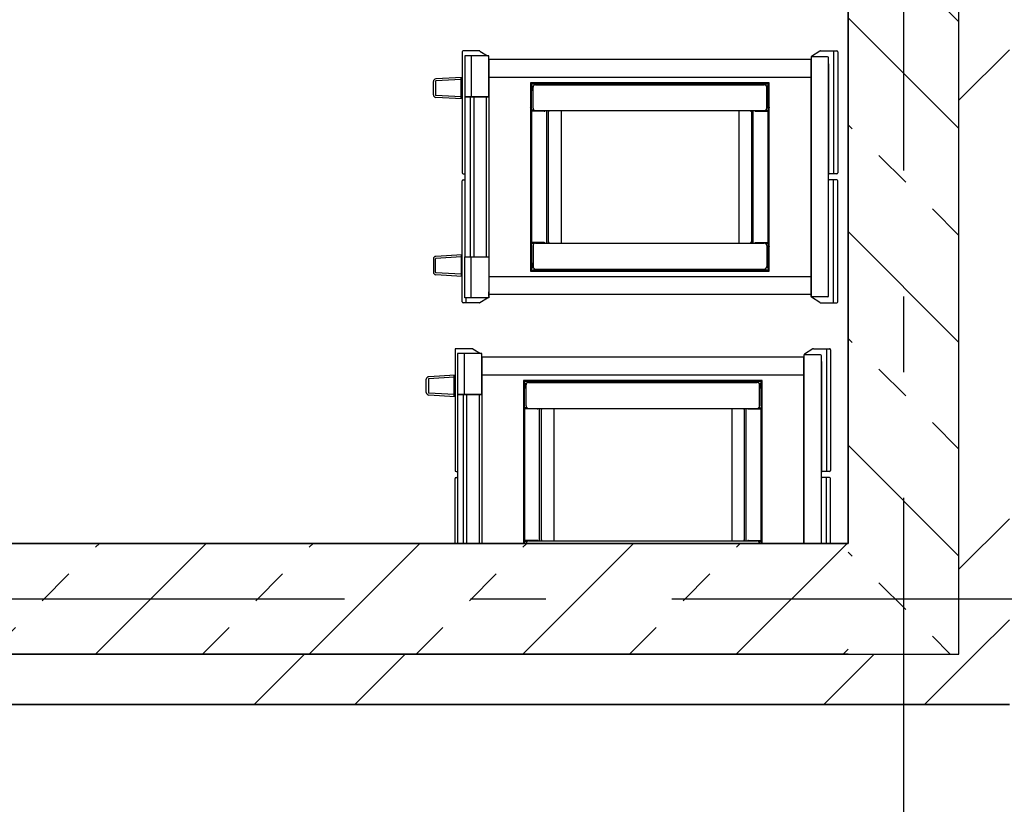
# Model space of a CAD drawing. Header units: millimetres. Extents: x -285236 to 84130, y -470 to 79511.
# Tile 110 of 192: x 17472 to 19428, y 24555 to 26112. Entities that reach past the tile are written whole.
import ezdxf

# ---------------------------------------------------------------- set-up
doc = ezdxf.new("R2010")
doc.units = ezdxf.units.MM
doc.linetypes.add('NLRS_stramien', pattern=[1650, 1000, -250, 150, -250])
doc.layers.add('XREF', color=254, linetype='Continuous')

msp = doc.modelspace()

# ---------------------------------------------------------------- hatches: boundary and pattern name
at = {"layer": 'XREF', "lineweight": 9}
h = msp.add_hatch(dxfattribs=at)
h.set_pattern_fill('FP_6', color=256, angle=45, style=0, pattern_type=2)
h.set_pattern_definition([(45, (-29374, 17038.6), (-565.685, 565.685), []), (45, (-29174, 17038.6), (-565.685, 565.685), [])])
h.paths.add_polyline_path([(19337.8696, 24852.6047), (19437.8696, 24852.6047), (19437.8696, 30542.6047), (19337.8696, 30542.0611), (19337.8696, 26495.7414)])
h = msp.add_hatch(dxfattribs=at)
h.set_pattern_fill('FP_316', color=256, angle=45, style=0, pattern_type=2)
h.set_pattern_definition([(135, (19337.87, 27592.6), (-212.132, -212.132), []), (135, (19337.87, 27804.74), (-212.132, -212.132), [75, -75])])
h.paths.add_polyline_path([(19337.8696, 24852.6047), (19337.0696, 30102.6047), (19327.8696, 30103.5138), (19255.3696, 30182.6047), (19337.8696, 30182.6047), (19337.8696, 30332.6047), (19117.8696, 30332.6047), (19117.8696, 24852.6047)])
h = msp.add_hatch(dxfattribs=at)
h.set_pattern_fill('FP_317', color=256, angle=45, style=0, pattern_type=2)
h.set_pattern_definition([(45, (17198.56, 24852.6), (-212.13, 212.13), []), (45, (17410.7, 24852.6), (-212.13, 212.13), [75, -75])])
h.paths.add_polyline_path([(15279.2477, 24852.6047), (19117.8696, 24852.6047), (19117.8696, 25072.6047), (15279.2477, 25072.6047)])
h = msp.add_hatch(dxfattribs=at)
h.set_pattern_fill('FP_8', color=256, angle=45, style=0, pattern_type=2)
h.set_pattern_definition([(45, (-29374, 17038.6), (-565.685, 565.685), []), (45, (-29174, 17038.6), (-565.685, 565.685), [])])
h.paths.add_polyline_path([(19337.8696, 24752.6047), (19437.8696, 24752.6047), (19437.8696, 24852.6047), (14957.8696, 24852.6047), (14957.8696, 24752.6047), (19117.8696, 24752.6047)])

# ---------------------------------------------------------------- linework, layer by layer
at = {"layer": 'XREF', "linetype": 'NLRS_stramien'}
for p, q in [((19227.8696, 77962.7572), (19227.8696, 8370.0218)), ((-47232.6128, 24962.6047), (64223.889, 24962.6047))]:
    msp.add_line(p, q, dxfattribs=at)
at = {"layer": 'XREF', "lineweight": 35}
for p, q in [((19117.8696, 30332.6047), (19117.8696, 25072.6047)), ((19117.8696, 25072.6047), (15279.2477, 25072.6047)), ((15277.8696, 24852.6047), (19117.8696, 24852.6047)), ((14857.8696, 24752.6047), (19437.8696, 24752.6047))]:
    msp.add_line(p, q, dxfattribs=at)
at = {"layer": 'XREF', "lineweight": 25}
for p, q in [((19337.8696, 24852.6047), (19337.8696, 30092.6047)), ((19117.8696, 24852.6047), (19337.8696, 24852.6047))]:
    msp.add_line(p, q, dxfattribs=at)
at = {"layer": 'XREF'}
for p, q in [((18385.3192, 26050.322), (18352.9973, 26050.322)), ((18386.3919, 26050.01), (18401.4008, 26040.472)), ((19061.6026, 26050.01), (19044.9245, 26039.4113)), ((19062.6753, 26050.322), (19094.9972, 26050.322)), ((19088.9009, 26050.322), (19088.9009, 25806.322)), ((18350.9973, 26048.322), (18350.9973, 25808.322)), ((19043.9972, 26037.7233), (19043.9972, 26028.822)), ((19076.9972, 26038.322), (19045.9972, 26038.322)), ((19096.9972, 26048.322), (19096.9972, 25808.322)), ((19078.9972, 26024.822), (19078.9972, 25807.322)), ((18350.9973, 25997.8763), (18298.6927, 25994.7183)), ((18349.1207, 25993.7557), (18298.9338, 25990.7256)), ((18349.1207, 25955.1062), (18349.1207, 25997.763)), ((18403.9972, 25998.322), (19043.9972, 25998.322)), ((18293.9941, 25963.1418), (18293.9941, 25989.7274)), ((18297.9941, 25989.7274), (18297.9941, 25963.1418)), ((18491.9972, 25936.822), (18491.9972, 25978.322)), ((18955.9972, 25936.822), (18955.9972, 25978.322)), ((18350.9973, 25954.9929), (18298.6927, 25958.1509)), ((18349.1207, 25959.1135), (18298.9338, 25962.1437)), ((18367.0898, 25959.322), (18367.0898, 25641.322)), ((18373.9972, 25959.322), (18373.9972, 25641.322)), ((18398.9972, 25959.322), (18398.9972, 25641.322)), ((18493.9972, 25932.822), (18486.9972, 25932.822)), ((18953.9972, 25932.822), (18960.9972, 25932.822)), ((18513.9972, 25930.822), (18486.9972, 25930.822)), ((18933.9972, 25930.822), (18960.9972, 25930.822)), ((18352.9973, 25806.322), (18356.1272, 25806.322)), ((19094.9972, 25806.322), (19079.9972, 25806.322)), ((18350.9973, 25552.322), (18350.9973, 25792.322)), ((18352.9973, 25794.322), (18356.1272, 25794.322)), ((19078.9972, 25575.822), (19078.9972, 25793.322)), ((19094.9972, 25794.322), (19079.9972, 25794.322)), ((19088.9009, 25550.322), (19088.9009, 25794.322)), ((19096.9972, 25552.322), (19096.9972, 25792.322)), ((18513.9972, 25669.822), (18486.9972, 25669.822)), ((18493.9972, 25667.822), (18486.9972, 25667.822)), ((18491.9972, 25663.822), (18491.9972, 25622.322)), ((18933.9972, 25669.822), (18960.9972, 25669.822)), ((18953.9972, 25667.822), (18960.9972, 25667.822)), ((18955.9972, 25663.822), (18955.9972, 25622.322)), ((18350.9973, 25645.651), (18298.6927, 25642.493)), ((18349.1207, 25641.5304), (18298.9338, 25638.5003)), ((18349.1207, 25645.5377), (18349.1207, 25602.8809)), ((18293.9941, 25637.5021), (18293.9941, 25610.9165)), ((18297.9941, 25610.9165), (18297.9941, 25637.5021)), ((18350.9973, 25602.7676), (18298.6927, 25605.9256)), ((18349.1207, 25606.8882), (18298.9338, 25609.9183)), ((18403.9972, 25602.322), (19043.9972, 25602.322)), ((18359.0935, 25550.322), (18359.0935, 25560.172)), ((18386.3919, 25550.634), (18401.4008, 25560.172)), ((18403.9972, 25562.9207), (18403.9972, 25571.822)), ((19043.9972, 25562.9207), (19043.9972, 25571.822)), ((19061.6026, 25550.634), (19044.9245, 25561.2327)), ((19076.9972, 25562.322), (19045.9972, 25562.322)), ((18385.3192, 25550.322), (18352.9973, 25550.322)), ((19062.6753, 25550.322), (19094.9972, 25550.322)), ((18336.9121, 25457.1805), (18336.9121, 25217.1805)), ((18371.2341, 25459.1805), (18338.9121, 25459.1805)), ((18372.3068, 25458.8685), (18387.3156, 25449.3305)), ((19029.9121, 25446.5818), (19029.9121, 25437.6805)), ((19047.5174, 25458.8685), (19030.8394, 25448.2698)), ((19062.9121, 25447.1805), (19031.9121, 25447.1805)), ((19048.5901, 25459.1805), (19080.912, 25459.1805)), ((19074.8158, 25459.1805), (19074.8158, 25215.1805)), ((19082.912, 25457.1805), (19082.912, 25217.1805)), ((19064.9121, 25433.6805), (19064.9121, 25216.1805)), ((18336.9121, 25406.7349), (18284.6075, 25403.5769)), ((18335.0355, 25363.9648), (18335.0355, 25406.6216)), ((18389.9121, 25407.1805), (19029.9121, 25407.1805)), ((18279.9089, 25372.0004), (18279.9089, 25398.586)), ((18283.9089, 25398.586), (18283.9089, 25372.0004)), ((18335.0355, 25402.6143), (18284.8486, 25399.5842)), ((18477.9121, 25345.6805), (18477.9121, 25387.1805)), ((18941.9121, 25345.6805), (18941.9121, 25387.1805)), ((18336.9121, 25363.8515), (18284.6075, 25367.0095)), ((18335.0355, 25367.9721), (18284.8486, 25371.0022)), ((18353.0046, 25368.1805), (18353.0046, 25072.6047)), ((18359.9121, 25368.1805), (18359.9121, 25072.6047)), ((18384.9121, 25368.1805), (18384.9121, 25072.6047)), ((18479.9121, 25341.6805), (18472.9121, 25341.6805)), ((18499.9121, 25339.6805), (18472.9121, 25339.6805)), ((18919.9121, 25339.6805), (18946.9121, 25339.6805)), ((18939.9121, 25341.6805), (18946.9121, 25341.6805)), ((18338.9121, 25215.1805), (18342.0421, 25215.1805)), ((19080.912, 25215.1805), (19065.9121, 25215.1805)), ((18336.9121, 25072.6047), (18336.9121, 25201.1805)), ((18338.9121, 25203.1805), (18342.0421, 25203.1805)), ((19064.9121, 25072.6047), (19064.9121, 25202.1805)), ((19080.912, 25203.1805), (19065.9121, 25203.1805)), ((19074.8158, 25072.6047), (19074.8158, 25203.1805)), ((19082.912, 25072.6047), (19082.912, 25201.1805)), ((18499.9121, 25078.6805), (18472.9121, 25078.6805)), ((18479.9121, 25076.6805), (18472.9121, 25076.6805)), ((18473.4121, 25072.6805), (18474.9121, 25072.6805)), ((18474.9121, 25072.6047), (18474.9121, 25076.6805)), ((18919.9121, 25078.6805), (18946.9121, 25078.6805)), ((18939.9121, 25076.6805), (18946.9121, 25076.6805)), ((18944.9121, 25076.6805), (18944.9121, 25072.6047)), ((18946.4121, 25072.6805), (18944.9121, 25072.6805))]:
    msp.add_line(p, q, dxfattribs=at)
at = {"layer": 'XREF', "flags": 128}
for points in [[(18368.9972, 26040.472), (18368.9972, 25959.322), (18403.9972, 25959.322), (18403.9972, 26040.472), (18368.9972, 26040.472), (18356.1272, 26040.472), (18356.1272, 25959.322), (18368.9972, 25959.322)], [(19043.9972, 26036.322), (19043.9972, 25800.322), (19043.9972, 26033.322), (18403.9972, 26033.322), (18403.9972, 25800.322), (18403.9972, 25567.322), (19043.9972, 25567.322), (19043.9972, 25800.322), (19043.9972, 25564.322)], [(19078.9972, 25564.322), (19078.9972, 25800.322), (19078.9972, 26036.322)], [(18487.4972, 25984.322), (18487.4972, 25936.822), (18488.9972, 25936.822), (18488.9972, 25984.322)], [(18488.9972, 25932.822), (18488.9972, 25980.322), (18492.4147, 25980.322), (18489.4972, 25980.322), (18489.4972, 25972.322), (18491.9972, 25972.322)], [(18489.9972, 25986.822), (18537.4972, 25986.822), (18723.9972, 25986.822), (18910.4972, 25986.822), (18957.9972, 25986.822)], [(18489.9972, 25985.322), (18537.4972, 25985.322), (18723.9972, 25985.322), (18493.9972, 25985.322), (18493.9972, 25982.322)], [(18496.9972, 25983.322), (18723.9972, 25983.322), (18950.9972, 25983.322)], [(18518.4972, 25983.322), (18518.4972, 25984.822), (18526.4972, 25984.822), (18526.4972, 25983.322)], [(18957.9972, 25985.322), (18910.4972, 25985.322), (18723.9972, 25985.322), (18953.9972, 25985.322), (18953.9972, 25982.322)], [(18929.4972, 25983.322), (18929.4972, 25984.822), (18921.4972, 25984.822), (18921.4972, 25983.322)], [(18955.9972, 25972.322), (18958.4972, 25972.322), (18958.4972, 25980.322), (18955.5798, 25980.322), (18958.9972, 25980.322), (18958.9972, 25932.822)], [(18960.4972, 25984.322), (18960.4972, 25936.822), (18958.9972, 25936.822), (18958.9972, 25984.322)], [(18403.9972, 25959.322), (18356.1272, 25959.322), (18356.1272, 25641.322), (18403.9972, 25641.322)], [(18486.9972, 25964.322), (18487.4972, 25964.322), (18487.4972, 25939.322)], [(18960.9972, 25964.322), (18960.4972, 25964.322), (18960.4972, 25939.322)], [(18496.9972, 25931.822), (18723.9972, 25931.822), (18950.9972, 25931.822)], [(18518.9972, 25668.822), (18518.9972, 25800.322), (18518.9972, 25931.822)], [(18523.9972, 25668.822), (18523.9972, 25669.822), (18522.4972, 25669.822), (18522.4972, 25800.322), (18522.4972, 25930.822), (18523.9972, 25930.822), (18523.9972, 25931.822)], [(18547.4972, 25931.822), (18547.4972, 25800.322), (18547.4972, 25668.822)], [(18900.4972, 25931.822), (18900.4972, 25800.322), (18900.4972, 25668.822)], [(18923.9972, 25931.822), (18923.9972, 25930.822), (18925.4972, 25930.822), (18925.4972, 25800.322), (18925.4972, 25669.822), (18923.9972, 25669.822), (18923.9972, 25668.822)], [(18928.9972, 25668.822), (18928.9972, 25800.322), (18928.9972, 25931.822)], [(18486.9972, 25636.322), (18487.4972, 25636.322), (18487.4972, 25661.322)], [(18487.4972, 25616.322), (18487.4972, 25663.822), (18488.9972, 25663.822), (18488.9972, 25616.322)], [(18491.9972, 25628.322), (18489.4972, 25628.322), (18489.4972, 25620.322), (18492.4147, 25620.322), (18488.9972, 25620.322), (18488.9972, 25667.822)], [(18496.9972, 25668.822), (18723.9972, 25668.822), (18950.9972, 25668.822)], [(18958.9972, 25667.822), (18958.9972, 25620.322), (18955.5798, 25620.322), (18958.4972, 25620.322), (18958.4972, 25628.322), (18955.9972, 25628.322)], [(18960.4972, 25616.322), (18960.4972, 25663.822), (18958.9972, 25663.822), (18958.9972, 25616.322)], [(18960.9972, 25636.322), (18960.4972, 25636.322), (18960.4972, 25661.322)], [(18368.9972, 25560.172), (18368.9972, 25641.322), (18403.9972, 25641.322), (18403.9972, 25560.172), (18368.9972, 25560.172), (18356.1272, 25560.172), (18356.1272, 25641.322), (18368.9972, 25641.322)], [(18489.9972, 25615.322), (18537.4972, 25615.322), (18723.9972, 25615.322), (18493.9972, 25615.322), (18493.9972, 25618.322)], [(18489.9972, 25613.822), (18537.4972, 25613.822), (18723.9972, 25613.822), (18910.4972, 25613.822), (18957.9972, 25613.822)], [(18496.9972, 25617.322), (18723.9972, 25617.322), (18950.9972, 25617.322)], [(18518.4972, 25617.322), (18518.4972, 25615.822), (18526.4972, 25615.822), (18526.4972, 25617.322)], [(18957.9972, 25615.322), (18910.4972, 25615.322), (18723.9972, 25615.322), (18953.9972, 25615.322), (18953.9972, 25618.322)], [(18921.4972, 25617.322), (18921.4972, 25615.822), (18929.4972, 25615.822), (18929.4972, 25617.322)], [(18354.9121, 25449.3305), (18354.9121, 25368.1805), (18389.9121, 25368.1805), (18389.9121, 25449.3305), (18354.9121, 25449.3305), (18342.0421, 25449.3305), (18342.0421, 25368.1805), (18354.9121, 25368.1805)], [(19029.9121, 25445.1805), (19029.9121, 25209.1805), (19029.9121, 25442.1805), (18389.9121, 25442.1805), (18389.9121, 25209.1805), (18389.9121, 25072.6047)], [(19064.9121, 25072.6047), (19064.9121, 25209.1805), (19064.9121, 25445.1805)], [(18946.9121, 25396.1805), (18709.9121, 25396.1805), (18472.9121, 25396.1805), (18472.9121, 25209.1805), (18472.9121, 25072.6047)], [(18473.4121, 25393.1805), (18473.4121, 25345.6805), (18474.9121, 25345.6805), (18474.9121, 25393.1805)], [(18474.9121, 25341.6805), (18474.9121, 25389.1805), (18478.3295, 25389.1805), (18475.4121, 25389.1805), (18475.4121, 25381.1805), (18477.9121, 25381.1805)], [(18475.9121, 25395.6805), (18523.4121, 25395.6805), (18709.9121, 25395.6805), (18896.4121, 25395.6805), (18943.9121, 25395.6805)], [(18475.9121, 25394.1805), (18523.4121, 25394.1805), (18709.9121, 25394.1805), (18479.9121, 25394.1805), (18479.9121, 25391.1805)], [(18482.9121, 25392.1805), (18709.9121, 25392.1805), (18936.9121, 25392.1805)], [(18504.4121, 25392.1805), (18504.4121, 25393.6805), (18512.4121, 25393.6805), (18512.4121, 25392.1805)], [(18943.9121, 25394.1805), (18896.4121, 25394.1805), (18709.9121, 25394.1805), (18939.9121, 25394.1805), (18939.9121, 25391.1805)], [(18915.4121, 25392.1805), (18915.4121, 25393.6805), (18907.4121, 25393.6805), (18907.4121, 25392.1805)], [(18941.9121, 25381.1805), (18944.4121, 25381.1805), (18944.4121, 25389.1805), (18941.4946, 25389.1805), (18944.9121, 25389.1805), (18944.9121, 25341.6805)], [(18946.4121, 25393.1805), (18946.4121, 25345.6805), (18944.9121, 25345.6805), (18944.9121, 25393.1805)], [(18946.9121, 25072.6047), (18946.9121, 25209.1805), (18946.9121, 25396.1805)], [(18389.9121, 25368.1805), (18342.0421, 25368.1805), (18342.0421, 25072.6047)], [(18472.9121, 25373.1805), (18473.4121, 25373.1805), (18473.4121, 25348.1805)], [(18946.9121, 25373.1805), (18946.4121, 25373.1805), (18946.4121, 25348.1805)], [(18482.9121, 25340.6805), (18709.9121, 25340.6805), (18936.9121, 25340.6805)], [(18504.9121, 25077.6805), (18504.9121, 25209.1805), (18504.9121, 25340.6805)], [(18509.9121, 25077.6805), (18509.9121, 25078.6805), (18508.4121, 25078.6805), (18508.4121, 25209.1805), (18508.4121, 25339.6805), (18509.9121, 25339.6805), (18509.9121, 25340.6805)], [(18533.4121, 25340.6805), (18533.4121, 25209.1805), (18533.4121, 25077.6805)], [(18886.4121, 25340.6805), (18886.4121, 25209.1805), (18886.4121, 25077.6805)], [(18909.9121, 25340.6805), (18909.9121, 25339.6805), (18911.4121, 25339.6805), (18911.4121, 25209.1805), (18911.4121, 25078.6805), (18909.9121, 25078.6805), (18909.9121, 25077.6805)], [(18914.9121, 25077.6805), (18914.9121, 25209.1805), (18914.9121, 25340.6805)], [(18482.9121, 25077.6805), (18709.9121, 25077.6805), (18936.9121, 25077.6805)]]:
    msp.add_lwpolyline(points, dxfattribs=at)
for points in [[(18960.9972, 25987.322), (18723.9972, 25987.322), (18486.9972, 25987.322), (18486.9972, 25800.322), (18486.9972, 25613.322), (18723.9972, 25613.322), (18960.9972, 25613.322), (18960.9972, 25800.322)], [(18537.4972, 25986.822), (18537.4972, 25985.322)], [(18723.9972, 25986.822), (18723.9972, 25985.322)], [(18910.4972, 25985.322), (18910.4972, 25986.822)], [(18488.9972, 25930.822), (18488.9972, 25800.322)], [(18958.9972, 25930.822), (18958.9972, 25800.322)], [(18488.9972, 25669.822), (18488.9972, 25800.322)], [(18958.9972, 25669.822), (18958.9972, 25800.322)], [(18537.4972, 25615.322), (18537.4972, 25613.822)], [(18723.9972, 25613.822), (18723.9972, 25615.322)], [(18910.4972, 25613.822), (18910.4972, 25615.322)], [(18523.4121, 25395.6805), (18523.4121, 25394.1805)], [(18709.9121, 25395.6805), (18709.9121, 25394.1805)], [(18896.4121, 25394.1805), (18896.4121, 25395.6805)], [(18474.9121, 25339.6805), (18474.9121, 25209.1805)], [(18944.9121, 25339.6805), (18944.9121, 25209.1805)], [(18474.9121, 25078.6805), (18474.9121, 25209.1805)], [(18944.9121, 25078.6805), (18944.9121, 25209.1805)], [(19029.9121, 25072.6047), (19029.9121, 25209.1805)]]:
    msp.add_lwpolyline(points, close=True, dxfattribs=at)
at = {"layer": 'XREF'}
for centre, radius, start, end in [((18352.9973, 26048.322), 2, 90, 180), ((18385.3192, 26048.322), 2, 57.5644602, 90), ((19062.6753, 26048.322), 2, 90, 122.4355398), ((19094.9972, 26048.322), 2, 0, 90), ((19045.9972, 26037.7233), 2, 122.4355398, 180), ((19045.9972, 26036.322), 2, 90, 180), ((19076.9972, 26036.322), 2, 0, 90), ((18298.9941, 25989.7274), 5, 93.4551734, 180), ((18298.9941, 25989.7274), 1, 93.4551734, 180), ((18489.9972, 25984.322), 2.5, 90, 180), ((18489.9972, 25984.322), 1, 90, 180), ((18496.9972, 25978.322), 5, 90, 180), ((18950.9972, 25978.322), 5, 0, 90), ((18957.9972, 25984.322), 2.5, 0, 90), ((18957.9972, 25984.322), 1, 0, 90), ((18298.9941, 25963.1418), 5, 180, 266.5448266), ((18298.9941, 25963.1418), 1, 180, 266.5448266), ((18484.4972, 25939.322), 3, 326.4426902, 0), ((18496.9972, 25936.822), 5, 180, 270), ((18513.9972, 25933.822), 3, 270, 318.1896851), ((18933.9972, 25933.822), 3, 221.8103149, 270), ((18950.9972, 25936.822), 5, 270, 0), ((18963.4972, 25939.322), 3, 180, 213.5573098), ((18352.9973, 25808.322), 2, 180, 270), ((19079.9972, 25807.322), 1, 180, 270), ((19094.9972, 25808.322), 2, 270, 0), ((18352.9973, 25792.322), 2, 90, 180), ((19079.9972, 25793.322), 1, 90, 180), ((19094.9972, 25792.322), 2, 0, 90), ((18484.4972, 25661.322), 3, 0, 33.5573098), ((18496.9972, 25663.822), 5, 90, 180), ((18513.9972, 25666.822), 3, 41.8103149, 90), ((18933.9972, 25666.822), 3, 90, 138.1896851), ((18950.9972, 25663.822), 5, 0, 90), ((18963.4972, 25661.322), 3, 146.4426902, 180), ((18298.9941, 25637.5021), 5, 93.4551734, 180), ((18298.9941, 25637.5021), 1, 93.4551734, 180), ((18496.9972, 25622.322), 5, 180, 270), ((18950.9972, 25622.322), 5, 270, 0), ((18298.9941, 25610.9165), 5, 180, 266.5448266), ((18298.9941, 25610.9165), 1, 180, 266.5448266), ((18489.9972, 25616.322), 2.5, 180, 270), ((18489.9972, 25616.322), 1, 180, 270), ((18957.9972, 25616.322), 2.5, 270, 0), ((18957.9972, 25616.322), 1, 270, 0), ((19045.9972, 25564.322), 2, 180, 270), ((19045.9972, 25562.9207), 2, 180, 237.5644602), ((19076.9972, 25564.322), 2, 270, 0), ((18352.9973, 25552.322), 2, 180, 270), ((18385.3192, 25552.322), 2, 270, 302.4355398), ((19062.6753, 25552.322), 2, 237.5644602, 270), ((19094.9972, 25552.322), 2, 270, 0), ((18338.9121, 25457.1805), 2, 90, 180), ((18371.2341, 25457.1805), 2, 57.5644602, 90), ((19031.9121, 25446.5818), 2, 122.4355398, 180), ((19031.9121, 25445.1805), 2, 90, 180), ((19048.5901, 25457.1805), 2, 90, 122.4355398), ((19062.9121, 25445.1805), 2, 0, 90), ((19080.912, 25457.1805), 2, 0, 90), ((18284.9089, 25398.586), 5, 93.4551734, 180), ((18284.9089, 25398.586), 1, 93.4551734, 180), ((18475.9121, 25393.1805), 2.5, 90, 180), ((18475.9121, 25393.1805), 1, 90, 180), ((18482.9121, 25387.1805), 5, 90, 180), ((18936.9121, 25387.1805), 5, 0, 90), ((18943.9121, 25393.1805), 2.5, 0, 90), ((18943.9121, 25393.1805), 1, 0, 90), ((18284.9089, 25372.0004), 5, 180, 266.5448266), ((18284.9089, 25372.0004), 1, 180, 266.5448266), ((18470.4121, 25348.1805), 3, 326.4426902, 0), ((18482.9121, 25345.6805), 5, 180, 270), ((18936.9121, 25345.6805), 5, 270, 0), ((18949.4121, 25348.1805), 3, 180, 213.5573098), ((18499.9121, 25342.6805), 3, 270, 318.1896851), ((18919.9121, 25342.6805), 3, 221.8103149, 270), ((18338.9121, 25217.1805), 2, 180, 270), ((19065.9121, 25216.1805), 1, 180, 270), ((19080.912, 25217.1805), 2, 270, 0), ((18338.9121, 25201.1805), 2, 90, 180), ((19065.9121, 25202.1805), 1, 90, 180), ((19080.912, 25201.1805), 2, 0, 90), ((18482.9121, 25072.6805), 5, 90, 180), ((18499.9121, 25075.6805), 3, 41.8103149, 90), ((18919.9121, 25075.6805), 3, 90, 138.1896851), ((18936.9121, 25072.6805), 5, 0, 90)]:
    msp.add_arc(centre, radius, start, end, dxfattribs=at)

doc.saveas('drawing.dxf')
